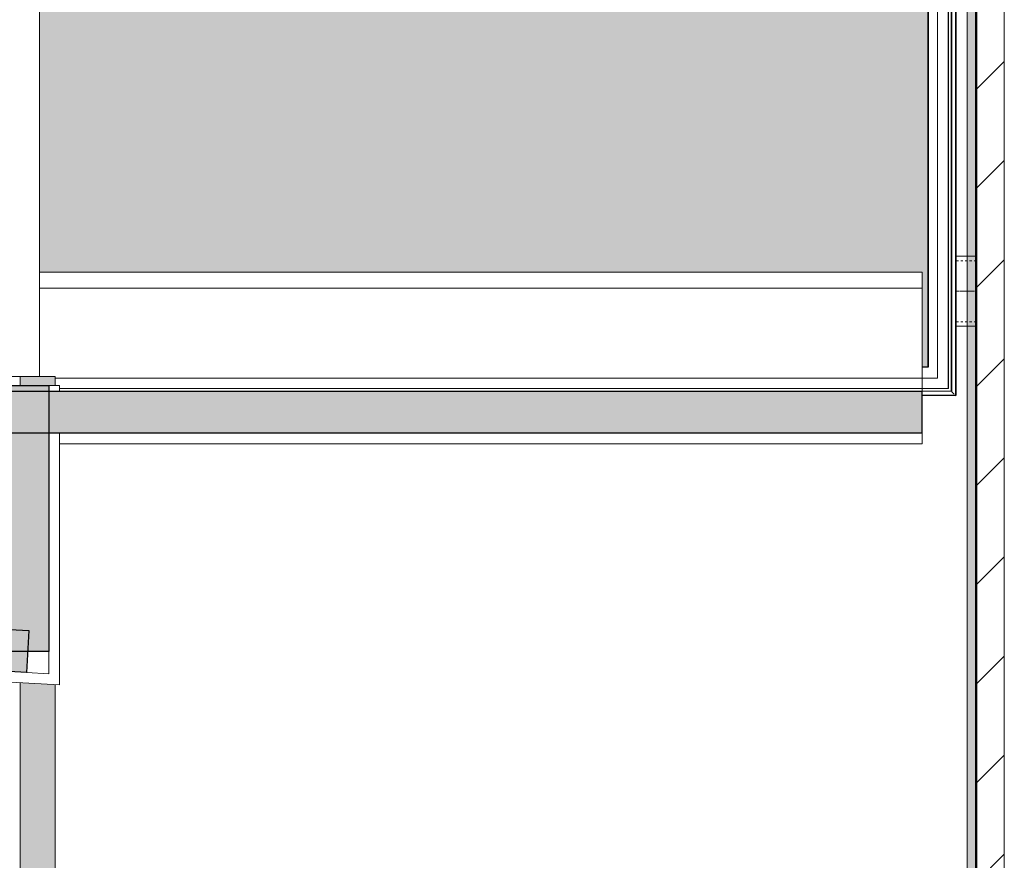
# Model space of a CAD drawing. Header units: millimetres. Extents: x 3625 to 171676, y -65096 to 217166.
# Tile 74 of 256: x 105845 to 107251, y -57558 to -56358. Entities that reach past the tile are written whole.
import ezdxf

# ---------------------------------------------------------------- set-up
doc = ezdxf.new("R2010")
doc.units = ezdxf.units.MM
doc.linetypes.add('IMPORT-B0204', pattern=[6.8, 5, -0.6, 0.6, -0.6])
doc.linetypes.add('IMPORT-gestippeld_2_', pattern=[6.35, 3.175, -3.175])
for name, color, linetype, lineweight in [('2120011-P-002_dwg', 8, 'Continuous', 18), ('A-DETL-MBND', 5, 'Continuous', 18), ('A-GLAZ', 6, 'Continuous', 18), ('A-GLAZ-CWMG', 3, 'Continuous', 18), ('A-ROOF', 4, 'Continuous', 18), ('A-ROOF-PATT', 8, 'Continuous', 18), ('A-WALL', 2, 'Continuous', 25), ('A-WALL-MBNI', 2, 'Continuous', 25), ('A-WALL-PATT', 2, 'Continuous', 50), ('S-BEAM', 50, 'Continuous', 18)]:
    doc.layers.add(name, color=color, linetype=linetype, lineweight=lineweight)

# ---------------------------------------------------------------- blocks, each defined once
blk = doc.blocks.new('Rectangular Mullion - 36_KA_houten vliesgevel 170 randprofiel links glas 60-7818588-Plotview plafond eerste Verdieping - 1 op 100')
at = {"layer": 'A-GLAZ-CWMG'}
for p, q in [((34751.4, 4826.4), (35232.2, 4800.2)), ((34768, 4580.1), (35477.2, 4541.5)), ((35430.5, 4559.1), (35462.2, 4557.4))]:
    blk.add_line(p, q, dxfattribs=at)
blk.add_open_spline([(35263.8, 4766.8), (35264.4, 4766.2), (35264.9, 4765.6), (35265.4, 4765.1)], degree=3, dxfattribs=at)
for points, knots in [([(35296, 4732.8), (35296.8, 4732), (35298.4, 4730.3), (35300, 4728.6), (35300.9, 4727.7)], [-0.6130652, -0.6130652, -0.6130652, -0.6130652, -0.6, -0.58498286, -0.58498286, -0.58498286, -0.58498286]), ([(35330.6, 4696.3), (35331.3, 4695.6), (35333, 4693.8), (35334.7, 4691.9), (35335.7, 4690.9)], [-0.41208614, -0.41208614, -0.41208614, -0.41208614, -0.4, -0.38225627, -0.38225627, -0.38225627, -0.38225627])]:
    blk.add_open_spline(points, degree=3, knots=knots, dxfattribs=at)
blk = doc.blocks.new('System Panel - 36_KA_glas 60-7818631-Plotview plafond eerste Verdieping - 1 op 100')
at = {"layer": 'A-GLAZ'}
blk.add_hatch(color=256, dxfattribs=at).paths.add_polyline_path([(-189.9, -30), (189.9, -30), (189.9, 30), (-189.9, 30)], flags=0)
at = {"layer": 'A-GLAZ', "lineweight": 25}
for p, q in [((-189.9, -30), (-189.9, 30)), ((-189.9, 30), (189.9, 30)), ((189.9, 30), (189.9, -30)), ((189.9, -30), (-189.9, -30))]:
    blk.add_line(p, q, dxfattribs=at)
blk = doc.blocks.new('Rectangular Mullion - 36_KA_houten vliesgevel 170 randprofiel links glas 60-7818587-Plotview plafond eerste Verdieping - 1 op 100')
at = {"layer": 'A-GLAZ-CWMG'}
for p, q in [((35232.2, 4800.2), (35232.2, 4968.8)), ((35477.2, 4968.8), (35462.2, 4968.8)), ((35477.2, 4960.6), (35477.2, 4968.8)), ((35477.2, 4541.5), (35477.2, 4900.6)), ((35462.2, 4557.4), (35462.2, 4589))]:
    blk.add_line(p, q, dxfattribs=at)
at = {"layer": 'A-GLAZ-CWMG', "flags": 128}
blk.add_lwpolyline([(35402.2, 4968.8), (35375.6, 4968.8), (35349.6, 4968.8), (35325, 4968.8), (35302.2, 4968.8), (35282, 4968.8), (35264.6, 4968.8), (35250.7, 4968.8), (35240.5, 4968.8), (35234.3, 4968.8), (35232.2, 4968.8)], dxfattribs=at)
at = {"layer": 'A-GLAZ-CWMG'}
for points, knots in [([(35263.1, 4767.6), (35262.9, 4767.8), (35261.1, 4769.7), (35257.7, 4773.3), (35253.7, 4777.4), (35250.7, 4780.7), (35248.4, 4783), (35246.3, 4785.3), (35243.4, 4788.3), (35238.6, 4793.4), (35234.7, 4797.6), (35232.2, 4800.2)], [-0.1976686, -0.1976686, -0.1976686, -0.1976686, -0.1944444, -0.1666667, -0.1388889, -0.125, -0.1111111, -0.0972222, -0.0833333, -0.0555556, 0, 0, 0, 0]), ([(35296, 4732.8), (35296, 4732.8), (35292.8, 4736.2), (35288, 4741.2), (35281.6, 4748), (35276.9, 4753), (35272.9, 4757.2), (35269.7, 4760.6), (35267.5, 4762.9), (35266.1, 4764.4), (35265.5, 4765)], [-0.3891171, -0.3891171, -0.3891171, -0.3891171, -0.3888889, -0.3333333, -0.3055556, -0.2777778, -0.25, -0.2361111, -0.2222222, -0.2115308, -0.2115308, -0.2115308, -0.2115308]), ([(35330.6, 4696.3), (35328.7, 4698.3), (35320.4, 4707), (35310.4, 4717.6), (35302.4, 4726), (35300.8, 4727.7)], [-0.5882413, -0.5882413, -0.5882413, -0.5882413, -0.5555556, -0.4444444, -0.4171799, -0.4171799, -0.4171799, -0.4171799]), ([(35367.4, 4657.4), (35359.7, 4665.6), (35349.1, 4676.8), (35338.6, 4687.9), (35335.8, 4690.8)], [-0.800531, -0.800531, -0.800531, -0.800531, -0.6666667, -0.6180912, -0.6180912, -0.6180912, -0.6180912]), ([(35402.2, 4620.7), (35392.5, 4630.9), (35381.8, 4642.2), (35371.1, 4653.5), (35370.1, 4654.5)], [-1, -1, -1, -1, -0.8333333, -0.8158906, -0.8158906, -0.8158906, -0.8158906])]:
    blk.add_open_spline(points, degree=3, knots=knots, dxfattribs=at)
blk = doc.blocks.new('System Panel - 36_KA_glas 60-11571407-Plotview plafond eerste Verdieping - 1 op 100')
at = {"layer": 'A-GLAZ'}
blk.add_hatch(color=256, dxfattribs=at).paths.add_polyline_path([(186.8, -30), (665.2, -30), (665.2, 30), (-665.2, 30), (-665.2, -30), (-246.9, -30)], flags=0)
at = {"layer": 'A-GLAZ', "lineweight": 25}
for p, q in [((-665.2, -30), (-665.2, 30)), ((-665.2, 30), (665.2, 30)), ((665.2, 30), (665.2, -30)), ((665.2, -30), (-665.2, -30))]:
    blk.add_line(p, q, dxfattribs=at)
blk = doc.blocks.new('27_KU_metalen dakbedekking binnenzijde publiekshal noord1 - 27_KU_metalen dakbedekking binnenzijde publiekshal noord-3102144-Plotview plafond eerste Verdieping - 1 op 100')
at = {"layer": 'A-ROOF'}
for p, q in [((35448.9, 4981.5), (35448.9, 17260.5)), ((35150.6, 4981.5), (35448.9, 4981.5))]:
    blk.add_line(p, q, dxfattribs=at)
blk = doc.blocks.new('27_KU_kop luifel publiekshal - 27_KU_kop luifel publiekshal-3106254-Plotview plafond eerste Verdieping - 1 op 100')
at = {"layer": 'A-ROOF-PATT'}
h = blk.add_hatch(color=256, dxfattribs=at)
h.paths.add_polyline_path([(35421.1, 3102.5), (35471.1, 3102.5), (35471.1, 4541.9), (35421.1, 4544.6), (35421.1, 3766.9)], flags=0)
h.paths.add_polyline_path([(35471.1, 4968.8), (35471.1, 4981.5), (35421.1, 4981.5), (35421.1, 4968.8), (35462.2, 4968.8)], flags=0)
at = {"layer": 'A-ROOF'}
for p, q in [((35421.1, 4981.5), (35421.1, 4968.8)), ((35471.1, 4981.5), (35448.9, 4981.5)), ((35471.1, 4968.8), (35471.1, 4981.5)), ((35421.1, 4544.6), (35421.1, 3102.5)), ((35471.1, 3102.5), (35471.1, 4541.9))]:
    blk.add_line(p, q, dxfattribs=at)
blk = doc.blocks.new('Rectangular Mullion - 36_KA_houten vliesgevel 170 randprofiel links glas 60-11571404-Plotview plafond eerste Verdieping - 1 op 100')
at = {"layer": 'A-GLAZ-CWMG'}
for p, q in [((35448.9, 5130.6), (36709.1, 5130.6)), ((35378.6, 4981.6), (35378.6, 4971.6)), ((36709.1, 4885.6), (36709.1, 4900.6)), ((35477.2, 4885.6), (36709.1, 4885.6))]:
    blk.add_line(p, q, dxfattribs=at)
at = {"layer": 'A-GLAZ-CWMG', "flags": 128}
blk.add_lwpolyline([(36709.1, 4960.6), (36709.1, 4987.2), (36709.1, 5013.2), (36709.1, 5037.8), (36709.1, 5060.6), (36709.1, 5080.8), (36709.1, 5098.2), (36709.1, 5112.1), (36709.1, 5122.3), (36709.1, 5128.5), (36709.1, 5130.6)], dxfattribs=at)
blk = doc.blocks.new('31_KU_beloopbare glasplaat dak publiekshal 2xschuin 1540 lang - Type-3125402-Plotview plafond eerste Verdieping - 1 op 100')
at = {"layer": 'A-GLAZ', "lineweight": 25}
blk.add_hatch(color=256, dxfattribs=at).paths.add_polyline_path([(1311.1, 40.9), (1311.1, 1500.8), (42.3, 1500.1), (42.3, 176.4), (1302.5, 176.4), (1302.5, 40.9)], flags=0)
for p, q in [((1351.2, 0.9), (1351.2, 1540.8)), ((1311.1, 1500.8), (1311.1, 40.9)), ((1311.2, 1500.9), (1311.2, 40.9)), ((1311.2, 40.9), (1302.5, 40.9)), ((1302.5, 0.9), (1351.2, 0.9)), ((1350.1, 0.3), (1302.5, 0.3)), ((1350.1, 0.3), (1351.2, 0.9))]:
    blk.add_line(p, q, dxfattribs=at)
blk = doc.blocks.new('System Panel - 36_KA_glas 60-7818065-Plotview plafond eerste Verdieping - 1 op 100')
at = {"layer": 'A-GLAZ'}
blk.add_hatch(color=256, dxfattribs=at).paths.add_polyline_path([(341.3, -30), (341.3, 30), (-341.3, 30), (-341.3, -30), (274, -30)], flags=0)
at = {"layer": 'A-GLAZ', "lineweight": 25}
for p, q in [((-341.3, -30), (-341.3, 30)), ((-341.3, 30), (341.3, 30)), ((341.3, 30), (341.3, -30)), ((341.3, -30), (-341.3, -30))]:
    blk.add_line(p, q, dxfattribs=at)
blk = doc.blocks.new('Rectangular Mullion - 36_KU_aluminium vleugel glas 60-11571403-Plotview plafond eerste Verdieping - 1 op 100')
at = {"layer": 'A-GLAZ-CWMG'}
for p, q in [((36709.1, 5107.7), (35448.9, 5107.7)), ((36709.1, 4885.6), (36709.1, 4900.6)), ((35477.2, 4885.6), (36709.1, 4885.6))]:
    blk.add_line(p, q, dxfattribs=at)
blk = doc.blocks.new('21_KA_aluminium afdekking houten gevel vierde verdieping1 - 21_KA_aluminium afdekking houten gevel vierde verdieping-12724797-Plotview plafond eerste Verdieping - 1 op 100')
at = {"layer": 'A-DETL-MBND'}
h = blk.add_hatch(color=256, dxfattribs=at)
h.paths.add_polyline_path([(36786.6, 2568.2), (36786.6, 2681.7), (36773.6, 2681.7), (36773.6, 2568.2)], flags=0)
h.paths.add_polyline_path([(36786.6, 2781.7), (36786.6, 17065.2), (36773.6, 17065.2), (36773.6, 2781.7)], flags=0)
blk.add_line((36773.6, 2781.7), (36773.6, 17065.2), dxfattribs=at)
blk = doc.blocks.new('2120011-P-002_dwg_31_KU_beloopbare glasplaat dak publiekshal 2xschuin 1540 lang - Type-3125402-plattegrond interieur 2e verdieping-14104028-Plotview plafond eerste Verdieping - 1 op 100')
at = {"layer": 'A-GLAZ', "color": 50}
blk.add_line((1350.1, 0.3), (1302.5, 0.3), dxfattribs=at)
at = {"layer": 'A-GLAZ', "color": 50, "flags": 128}
for points in [[(42.3, 1540.5), (1350.1, 1540.5), (1351.2, 1540.8), (1351.2, 197.2)], [(42.3, 1535.5), (1345.2, 1535.5), (1345.2, 5.3)], [(1344.1, 6.4), (1344.1, 1534.2), (1344.9, 1534.7), (1344.9, 6.9), (1344.1, 6.4), (1302.5, 6.4)], [(1350.1, 1540.2), (1350.1, 0.3), (1351.2, 0.9), (1351.2, 102.1)], [(42.3, 1530.3), (1339.8, 1530.3), (1339.8, 10.1), (70.6, 10.1)], [(1339.8, 1530), (1340.1, 1530.2), (1340.1, 10.3), (1339.8, 10.1)], [(42.3, 1515.2), (1324.8, 1515.2), (1324.8, 25.1), (64.5, 25.1), (1324.8, 25.1), (1324.8, 1515), (42.3, 1515)]]:
    blk.add_lwpolyline(points, dxfattribs=at)
at = {"layer": 'A-GLAZ', "color": 50}
blk.add_open_spline([(1345.2, 5.3), (1345.2, 5.3), (1345.2, 5.3), (1345.4, 5.1), (1345.6, 4.9), (1345.7, 4.7), (1345.9, 4.6), (1346.1, 4.4), (1346.3, 4.1), (1346.6, 3.9), (1346.8, 3.6), (1347.1, 3.4), (1347.5, 3), (1347.9, 2.6), (1348.1, 2.3)], degree=3, knots=[0.0108026, 0.0108026, 0.0108026, 0.0108026, 0.1666667, 0.25, 0.3333333, 0.4166667, 0.4583333, 0.5, 0.5833333, 0.6666667, 0.7083333, 0.75, 0.8333333, 1, 1, 1, 1], dxfattribs=at)
blk = doc.blocks.new('2120011-P-002_dwg_Rectangular Mullion - 36_KU_aluminium vleugel glas 60-11571403-plattegrond interieur 2e verdieping-14104228-Plotview plafond eerste Verdieping - 1 op 100')
at = {"layer": 'A-GLAZ-CWMG', "color": 50}
blk.add_line((35378.6, 4971.6), (35378.6, 4981.5), dxfattribs=at)
at = {"layer": 'A-GLAZ-CWMG', "color": 50, "flags": 128}
blk.add_lwpolyline([(36709.1, 4900.6), (36709.1, 4885.6), (35477.2, 4885.6)], dxfattribs=at)
blk = doc.blocks.new('2120011-P-002_dwg_3073_04 bouwkundig_rvt-1-plattegrond interieur 2e verdieping-14104419-Plotview plafond eerste Verdieping - 1 op 100')
for name, p in [('2120011-P-002_dwg_31_KU_beloopbare glasplaat dak publiekshal 2xschuin 1540 lang - Type-3125402-plattegrond interieur 2e verdieping-14104028-Plotview plafond eerste Verdieping - 1 op 100', (35406.6, 4954.2)), ('2120011-P-002_dwg_Rectangular Mullion - 36_KU_aluminium vleugel glas 60-11571403-plattegrond interieur 2e verdieping-14104228-Plotview plafond eerste Verdieping - 1 op 100', (0, 0))]:
    blk.add_blockref(name, p)
blk = doc.blocks.new('2120011-P-002_dwg_28_ABT-C_staal_SHS_HF__ligger - SHS100x100x6_3-2687021-plattegrond interieur 2e verdieping-14104423-Plotview plafond eerste Verdieping - 1 op 100')
at = {"layer": 'S-BEAM'}
for p, q in [((865.8, 50), (835.7, 50)), ((835.8, -50), (865.8, -50))]:
    blk.add_line(p, q, dxfattribs=at)
at = {"layer": 'S-BEAM', "linetype": 'IMPORT-gestippeld_2_'}
for p, q in [((865.8, 43.7), (835.7, 43.7)), ((865.8, -43.7), (835.8, -43.7))]:
    blk.add_line(p, q, dxfattribs=at)
at = {"layer": 'S-BEAM', "linetype": 'IMPORT-B0204'}
blk.add_line((835.8, 0), (865.8, 0), dxfattribs=at)
blk = doc.blocks.new('2120011-P-002_dwg_10844_ABT model nieuw_export 08-11-2012_rvt-1-plattegrond interieur 2e verdieping-14104427-Plotview plafond eerste Verdieping - 1 op 100')
blk.add_blockref('2120011-P-002_dwg_28_ABT-C_staal_SHS_HF__ligger - SHS100x100x6_3-2687021-plattegrond interieur 2e verdieping-14104423-Plotview plafond eerste Verdieping - 1 op 100', (35920.8, 5103.2))
blk = doc.blocks.new('2120011-P-002_dwg_A$C77CC18E9-14104432-Plotview plafond eerste Verdieping - 1 op 100')
for name in ['2120011-P-002_dwg_3073_04 bouwkundig_rvt-1-plattegrond interieur 2e verdieping-14104419-Plotview plafond eerste Verdieping - 1 op 100', '2120011-P-002_dwg_10844_ABT model nieuw_export 08-11-2012_rvt-1-plattegrond interieur 2e verdieping-14104427-Plotview plafond eerste Verdieping - 1 op 100']:
    blk.add_blockref(name, (-4516.6, -2828.2))
blk = doc.blocks.new('2120011-P-002_dwg-14103953-Plotview plafond eerste Verdieping - 1 op 100')
blk.add_blockref('2120011-P-002_dwg_A$C77CC18E9-14104432-Plotview plafond eerste Verdieping - 1 op 100', (4516.6, 2828.2))

msp = doc.modelspace()

# ---------------------------------------------------------------- hatches: boundary and pattern name
at = {"layer": 'A-WALL-PATT', "lineweight": 18}
h = msp.add_hatch(dxfattribs=at)
h.set_pattern_fill('FP_240', color=256, style=0, pattern_type=2)
h.set_pattern_definition([(45, (70424.87, -61849.26), (-70.71068, 70.71068), [])])
h.paths.add_polyline_path([(107211.5, -59581.1), (107251.5, -59581.1), (107251.5, -55361.1), (107211.5, -55361.1), (107211.5, -59531.3)], flags=0)

# ---------------------------------------------------------------- linework, layer by layer
at = {"layer": 'A-WALL', "lineweight": 50}
msp.add_line((107211.5, -59421.1), (107211.5, -55361.1), dxfattribs=at)
at = {"layer": 'A-WALL', "lineweight": 18}
msp.add_line((107251.5, -55361.1), (107251.5, -59581.1), dxfattribs=at)

# ---------------------------------------------------------------- block references
at = {"layer": '2120011-P-002_dwg', "color": 50}
msp.add_blockref('2120011-P-002_dwg-14103953-Plotview plafond eerste Verdieping - 1 op 100', (70424.9, -61849.3), dxfattribs=at)
at = {"layer": 'A-GLAZ', "lineweight": 25}
msp.add_blockref('31_KU_beloopbare glasplaat dak publiekshal 2xschuin 1540 lang - Type-3125402-Plotview plafond eerste Verdieping - 1 op 100', (105831.4, -56895.1), dxfattribs=at)
at = {"layer": 'A-GLAZ'}
for name, p, rotation in [('System Panel - 36_KA_glas 60-7818631-Plotview plafond eerste Verdieping - 1 op 100', (105857, -57070.4), 89.9999999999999), ('System Panel - 36_KA_glas 60-7818065-Plotview plafond eerste Verdieping - 1 op 100', (105516.2, -57241.7), 356.885355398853)]:
    msp.add_blockref(name, p, dxfattribs=dict(at, rotation=rotation))
msp.add_blockref('System Panel - 36_KA_glas 60-11571407-Plotview plafond eerste Verdieping - 1 op 100', (106468.7, -56918.6), dxfattribs=at)
at = {"layer": 'A-GLAZ-CWMG'}
for name in ['Rectangular Mullion - 36_KA_houten vliesgevel 170 randprofiel links glas 60-11571404-Plotview plafond eerste Verdieping - 1 op 100', 'Rectangular Mullion - 36_KU_aluminium vleugel glas 60-11571403-Plotview plafond eerste Verdieping - 1 op 100', 'Rectangular Mullion - 36_KA_houten vliesgevel 170 randprofiel links glas 60-7818587-Plotview plafond eerste Verdieping - 1 op 100', 'Rectangular Mullion - 36_KA_houten vliesgevel 170 randprofiel links glas 60-7818588-Plotview plafond eerste Verdieping - 1 op 100']:
    msp.add_blockref(name, (70424.9, -61849.3), dxfattribs=at)
at = {"layer": 'A-ROOF'}
for name in ['27_KU_metalen dakbedekking binnenzijde publiekshal noord1 - 27_KU_metalen dakbedekking binnenzijde publiekshal noord-3102144-Plotview plafond eerste Verdieping - 1 op 100', '27_KU_kop luifel publiekshal - 27_KU_kop luifel publiekshal-3106254-Plotview plafond eerste Verdieping - 1 op 100']:
    msp.add_blockref(name, (70424.9, -61849.3), dxfattribs=at)
at = {"layer": 'A-WALL-MBNI', "lineweight": 18}
msp.add_blockref('21_KA_aluminium afdekking houten gevel vierde verdieping1 - 21_KA_aluminium afdekking houten gevel vierde verdieping-12724797-Plotview plafond eerste Verdieping - 1 op 100', (70424.9, -61849.3), dxfattribs=at)

doc.saveas('drawing.dxf')
